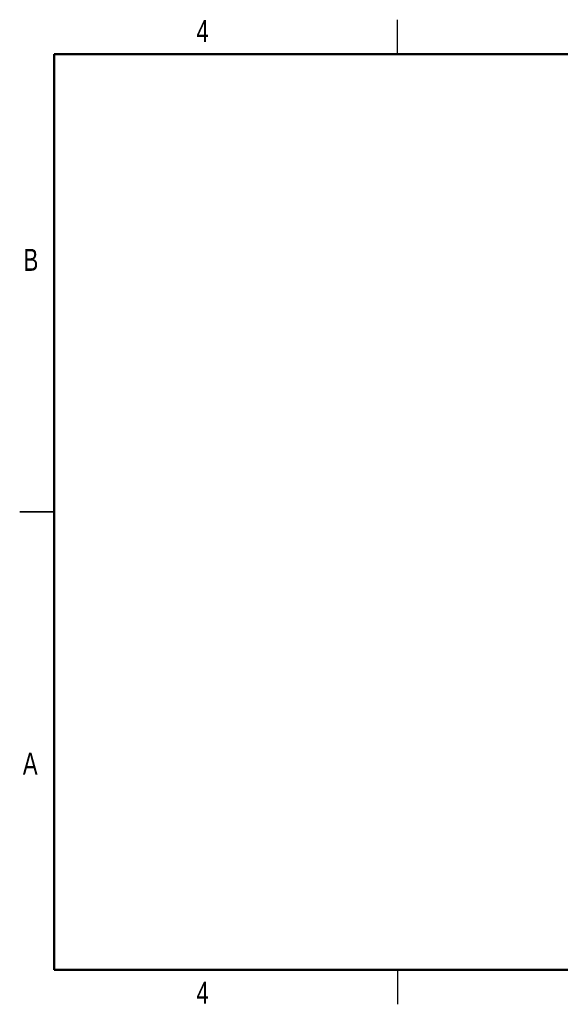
# Paper-space layout 'Sheet5' of a CAD drawing. Header units: inches. Extents: x 0.1 to 16.9, y 0.1 to 10.9.
# Tile 1 of 12: x 0.1 to 6, y 0.1 to 10.9. Entities that reach past the tile are written whole.
import ezdxf

# ---------------------------------------------------------------- set-up
doc = ezdxf.new("R2010")
doc.units = ezdxf.units.IN
doc.header["$MEASUREMENT"] = 0
doc.styles.add('SLDTEXTSTYLE0', font='TXT', dxfattribs={"width": 0.75})

psp = doc.layouts.new('Sheet5')

# ---------------------------------------------------------------- linework, layer by layer
at = {"color": 7, "linetype": 'Continuous', "lineweight": 25}
for p, q in [((4.25, 10.5), (4.25, 10.875)), ((0.5, 5.5), (0.125, 5.5)), ((0.125, 5.5), (0.5, 5.5)), ((4.25, 0.5), (4.25, 0.125))]:
    psp.add_line(p, q, dxfattribs=at)
at = {"color": 7, "linetype": 'Continuous', "lineweight": 50}
for p, q in [((0.5, 0.5), (0.5, 10.5)), ((0.5, 10.5), (16.5, 10.5)), ((16.5, 0.5), (0.5, 0.5))]:
    psp.add_line(p, q, dxfattribs=at)

# ---------------------------------------------------------------- texts
at = {"color": 7, "linetype": 'Continuous', "lineweight": 0, "char_height": 0.24, "attachment_point": 2, "style": 'SLDTEXTSTYLE0'}
for s, insert in [('4', (2.123, 10.873)), ('B', (0.248, 8.373)), ('A', (0.24, 2.873)), ('4', (2.123, 0.373))]:
    psp.add_mtext(s, dxfattribs=dict(at, insert=insert))

doc.saveas('drawing.dxf')
